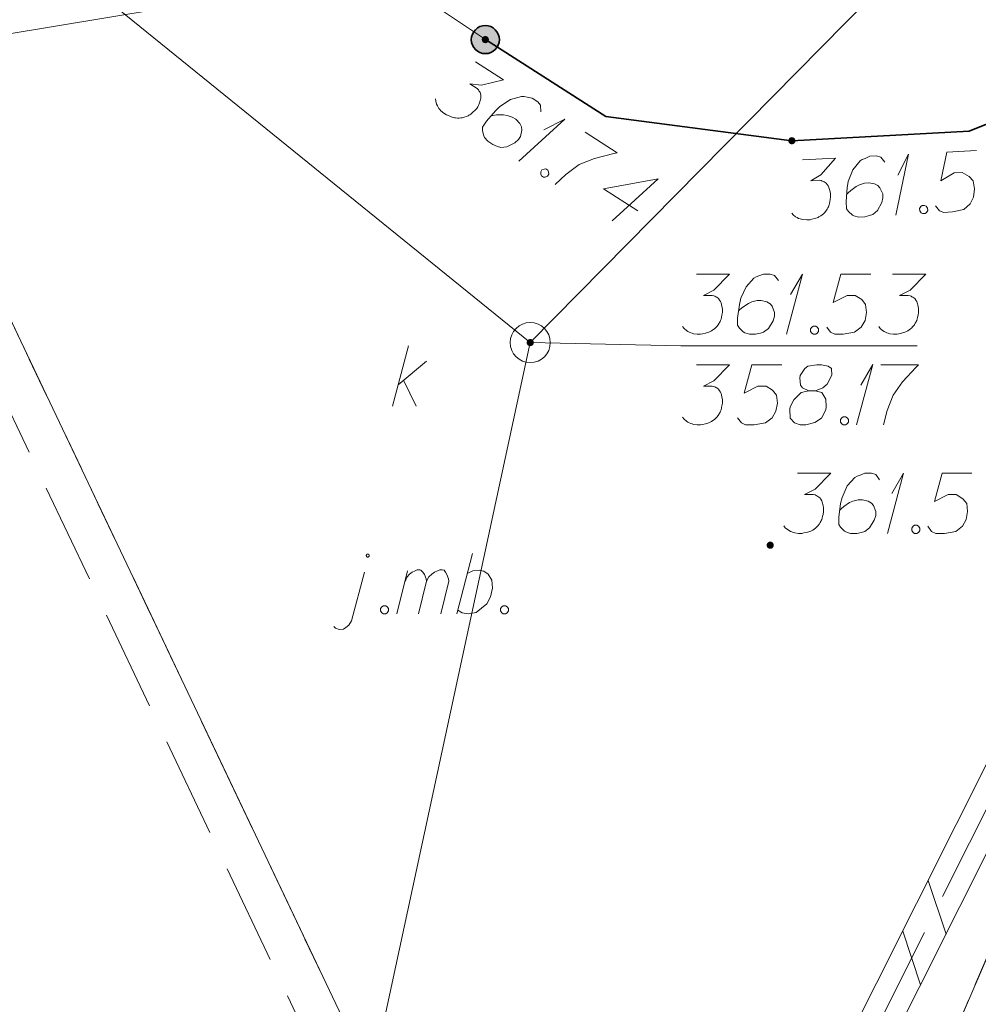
# Model space of a CAD drawing. Header units: metres. Extents: x 5555129 to 5556676, y 5635595 to 5636517.
# Tile 166 of 256: x 5555519 to 5555531, y 5636416 to 5636428. Entities that reach past the tile are written whole.
import ezdxf

# ---------------------------------------------------------------- set-up
doc = ezdxf.new("R2010")
doc.units = ezdxf.units.M
doc.header["$MEASUREMENT"] = 0
for name, pattern in [('05-linia 2.5 1', [1.75, 1.25, -0.5]), ('L_0_06', [2, 1.5, -0.5]), ('PRZER1-1', [2, 1, -1]), ('PRZER3-1', [4, 3, -1])]:
    doc.linetypes.add(name, pattern=pattern)
for name, color, linetype, lineweight in [('#digitalizacja', 7, 'Continuous', 18), ('#skartowane', 7, 'Continuous', 18), ('#ZUDP', 7, 'Continuous', 18)]:
    doc.layers.add(name, color=color, linetype=linetype, lineweight=lineweight)
for name, color, linetype, lineweight, true_color in [('GESDZI', 7, 'Continuous', 18, 0x0a0909), ('GESKKL', 7, 'PRZER3-1', 18, 0x008000), ('GESUZY', 7, 'PRZER1-1', 18, 0x008000)]:
    doc.layers.add(name, color=color, linetype=linetype, lineweight=lineweight, true_color=true_color)

# ---------------------------------------------------------------- blocks, each defined once
blk = doc.blocks.new('*U261')
at = {"layer": '#skartowane', "color": 7, "linetype": 'ByBlock', "lineweight": 18}
blk.add_line((5555523.374, 5636420.686), (5555523.533, 5636421.295), dxfattribs=at)
at = {"layer": '#skartowane', "color": 7, "linetype": 'ByBlock', "lineweight": 18, "flags": 128}
for points in [[(5555523.593, 5636421.501), (5555523.593, 5636421.503), (5555523.593, 5636421.505), (5555523.593, 5636421.507), (5555523.592, 5636421.509), (5555523.591, 5636421.511), (5555523.59, 5636421.512), (5555523.589, 5636421.514), (5555523.587, 5636421.515), (5555523.586, 5636421.516), (5555523.584, 5636421.517), (5555523.582, 5636421.518), (5555523.581, 5636421.519), (5555523.579, 5636421.52), (5555523.577, 5636421.52), (5555523.575, 5636421.52), (5555523.573, 5636421.52), (5555523.571, 5636421.52), (5555523.569, 5636421.519), (5555523.567, 5636421.518), (5555523.565, 5636421.517), (5555523.564, 5636421.516), (5555523.562, 5636421.515), (5555523.561, 5636421.514), (5555523.56, 5636421.512), (5555523.559, 5636421.511), (5555523.558, 5636421.509), (5555523.557, 5636421.507), (5555523.556, 5636421.505), (5555523.556, 5636421.503), (5555523.556, 5636421.501), (5555523.556, 5636421.499), (5555523.556, 5636421.497), (5555523.557, 5636421.496), (5555523.558, 5636421.494), (5555523.559, 5636421.492), (5555523.56, 5636421.49), (5555523.561, 5636421.489), (5555523.562, 5636421.487), (5555523.564, 5636421.486), (5555523.565, 5636421.485), (5555523.567, 5636421.484), (5555523.569, 5636421.484), (5555523.571, 5636421.483), (5555523.573, 5636421.483), (5555523.575, 5636421.483), (5555523.577, 5636421.483), (5555523.579, 5636421.483), (5555523.581, 5636421.484), (5555523.582, 5636421.484), (5555523.584, 5636421.485), (5555523.586, 5636421.486), (5555523.587, 5636421.487), (5555523.589, 5636421.489), (5555523.59, 5636421.49), (5555523.591, 5636421.492), (5555523.592, 5636421.494), (5555523.593, 5636421.496), (5555523.593, 5636421.497), (5555523.593, 5636421.499), (5555523.593, 5636421.501)], [(5555523.15, 5636420.616), (5555523.173, 5636420.598), (5555523.22, 5636420.58), (5555523.274, 5636420.586), (5555523.303, 5636420.604), (5555523.339, 5636420.633), (5555523.374, 5636420.686)]]:
    blk.add_lwpolyline(points, dxfattribs=at)
blk = doc.blocks.new('*U262')
at = {"layer": '#skartowane', "color": 7, "linetype": 'ByBlock', "lineweight": 18}
for p, q in [((5555523.935, 5636420.775), (5555524.071, 5636421.312)), ((5555524.207, 5636420.775), (5555524.307, 5636421.183))]:
    blk.add_line(p, q, dxfattribs=at)
at = {"layer": '#skartowane', "color": 7, "linetype": 'ByBlock', "lineweight": 18, "flags": 128}
blk.add_lwpolyline([(5555524.035, 5636421.171), (5555524.065, 5636421.236), (5555524.094, 5636421.271), (5555524.13, 5636421.295), (5555524.165, 5636421.312), (5555524.189, 5636421.324), (5555524.224, 5636421.324), (5555524.236, 5636421.318), (5555524.26, 5636421.295), (5555524.283, 5636421.265), (5555524.301, 5636421.212), (5555524.307, 5636421.183), (5555524.336, 5636421.236), (5555524.372, 5636421.271), (5555524.407, 5636421.295), (5555524.443, 5636421.312), (5555524.472, 5636421.324), (5555524.502, 5636421.324), (5555524.525, 5636421.318), (5555524.543, 5636421.295), (5555524.561, 5636421.265), (5555524.579, 5636421.212), (5555524.585, 5636421.183), (5555524.484, 5636420.775)], dxfattribs=at)
blk = doc.blocks.new('*U263')
at = {"layer": '#skartowane', "color": 7, "linetype": 'ByBlock', "lineweight": 18}
blk.add_line((5555524.685, 5636420.775), (5555524.88, 5636421.525), dxfattribs=at)
at = {"layer": '#skartowane', "color": 7, "linetype": 'ByBlock', "lineweight": 18, "flags": 128}
blk.add_lwpolyline([(5555524.815, 5636421.277), (5555524.886, 5636421.312), (5555524.963, 5636421.318), (5555525.022, 5636421.306), (5555525.075, 5636421.271), (5555525.122, 5636421.194), (5555525.128, 5636421.094), (5555525.104, 5636420.988), (5555525.057, 5636420.899), (5555524.927, 5636420.793), (5555524.827, 5636420.775), (5555524.75, 5636420.787), (5555524.697, 5636420.822)], dxfattribs=at)
blk = doc.blocks.new('*U281')
at = {"layer": '#skartowane', "color": 7, "linetype": 'ByBlock', "lineweight": 18}
for q in [(5555530.053, 5636421.778), (5555530.106, 5636422.274)]:
    blk.add_line((5555530.253, 5636422.528), q, dxfattribs=at)
blk = doc.blocks.new('*U297')
at = {"layer": '#skartowane', "color": 7, "linetype": 'ByBlock', "lineweight": 18}
for q in [(5555530.154, 5636425.744), (5555530.18, 5636426.242)]:
    blk.add_line((5555530.314, 5636426.504), q, dxfattribs=at)
blk = doc.blocks.new('*U1591')
at = {"layer": '#digitalizacja', "color": 36, "linetype": 'ByBlock', "lineweight": 18, "true_color": 0x803300}
for p, q in [((5555523.881, 5636423.364), (5555524.082, 5636424.114)), ((5555523.952, 5636423.629), (5555524.306, 5636423.925)), ((5555524.022, 5636423.688), (5555524.176, 5636423.364))]:
    blk.add_line(p, q, dxfattribs=at)
blk = doc.blocks.new('*U1592')
at = {"layer": '#digitalizacja', "color": 36, "linetype": 'ByBlock', "lineweight": 18, "true_color": 0x803300}
for q in [(5555528.792, 5636424.259), (5555528.845, 5636424.755)]:
    blk.add_line((5555528.993, 5636425.009), q, dxfattribs=at)
blk = doc.blocks.new('*U1593')
at = {"layer": '#digitalizacja', "color": 36, "linetype": 'ByBlock', "lineweight": 18, "true_color": 0x803300}
for q in [(5555529.666, 5636423.13), (5555529.719, 5636423.626)]:
    blk.add_line((5555529.867, 5636423.88), q, dxfattribs=at)
blk = doc.blocks.new('*U1679')
at = {"layer": '#skartowane', "color": 7, "linetype": 'ByBlock', "lineweight": 18}
for q in [(5555525.457, 5636426.415), (5555525.769, 5636426.804)]:
    blk.add_line((5555526.031, 5636426.938), q, dxfattribs=at)

msp = doc.modelspace()

# ---------------------------------------------------------------- hatches: boundary and pattern name
at = {"layer": '#digitalizacja', "linetype": 'Continuous', "lineweight": 18}
h = msp.add_hatch(color=7, dxfattribs=at)
edge = h.paths.add_edge_path()
edge.add_arc((5555525.59974, 5636424.15496), 0.045, 0, 360)
at = {"layer": '#skartowane', "linetype": 'Continuous', "lineweight": 35}
h = msp.add_hatch(color=7, dxfattribs=at)
edge = h.paths.add_edge_path()
edge.add_arc((5555525.04, 5636427.93), 0.175, 0, 360)
at = {"layer": '#skartowane', "linetype": 'Continuous', "lineweight": 18}
h = msp.add_hatch(color=7, dxfattribs=at)
edge = h.paths.add_edge_path()
edge.add_arc((5555525.04, 5636427.93), 0.045, 0, 360)
h = msp.add_hatch(color=7, dxfattribs=at)
edge = h.paths.add_edge_path()
edge.add_arc((5555528.86, 5636426.67), 0.045, 0, 360)
h = msp.add_hatch(color=7, dxfattribs=at)
edge = h.paths.add_edge_path()
edge.add_arc((5555528.59, 5636421.63), 0.045, 0, 360)

# ---------------------------------------------------------------- linework, layer by layer
at = {"layer": '#digitalizacja', "color": 36, "linetype": 'Continuous', "lineweight": 18, "true_color": 0x803300}
for p, q in [((5555497.54, 5636446.88), (5555525.59974, 5636424.15496)), ((5555525.59974, 5636424.15496), (5555538.86392, 5636437.6162)), ((5555525.59974, 5636424.15496), (5555518.15075, 5636389.61013))]:
    msp.add_line(p, q, dxfattribs=at)
at = {"layer": '#digitalizacja', "color": 5, "linetype": 'Continuous', "lineweight": 18, "flags": 128}
msp.add_lwpolyline([(5555526.3266, 5636438.27639), (5555521.63803, 5636428.42551), (5555519.00502, 5636427.98379), (5555517.8383, 5636428.63059), (5555496.92118, 5636445.97439)], dxfattribs=at)
at = {"layer": '#digitalizacja', "color": 36, "linetype": 'Continuous', "lineweight": 18, "true_color": 0x803300, "flags": 128}
for points in [[(5555527.66998, 5636425.0093), (5555528.08334, 5636425.0093), (5555527.88842, 5636424.80853), (5555527.75851, 5636424.74353), (5555527.8648, 5636424.74353), (5555527.88842, 5636424.73767), (5555527.90023, 5636424.73172), (5555527.91204, 5636424.72586), (5555527.92385, 5636424.71991), (5555527.94747, 5636424.70224), (5555527.95928, 5636424.68448), (5555527.97109, 5636424.66681), (5555527.97705, 5636424.64904), (5555527.98886, 5636424.60775), (5555527.99472, 5636424.57232), (5555527.99472, 5636424.55456), (5555527.99472, 5636424.53094), (5555527.98886, 5636424.49551), (5555527.98291, 5636424.47189), (5555527.97705, 5636424.44827), (5555527.97109, 5636424.4306), (5555527.96524, 5636424.41879), (5555527.95928, 5636424.40698), (5555527.95343, 5636424.39517), (5555527.94161, 5636424.37741), (5555527.92385, 5636424.35379), (5555527.90618, 5636424.33612), (5555527.89437, 5636424.32431), (5555527.87661, 5636424.3125), (5555527.85894, 5636424.30069), (5555527.83532, 5636424.28888), (5555527.82351, 5636424.28293), (5555527.78213, 5636424.27112), (5555527.7467, 5636424.26526), (5555527.72308, 5636424.2593), (5555527.68179, 5636424.2593), (5555527.63455, 5636424.26526), (5555527.61679, 5636424.27112), (5555527.59912, 5636424.27707), (5555527.58135, 5636424.28293), (5555527.56369, 5636424.29474), (5555527.54592, 5636424.30655), (5555527.51644, 5636424.33017), (5555527.49868, 5636424.35379)], [(5555528.69152, 5636424.92663), (5555528.64428, 5636424.99154), (5555528.59118, 5636425.0093), (5555528.50851, 5636425.0093), (5555528.44946, 5636424.98568), (5555528.41403, 5636424.97387), (5555528.38446, 5636424.95611), (5555528.28997, 5636424.84982), (5555528.22506, 5636424.7081), (5555528.2073, 5636424.63138), (5555528.18368, 5636424.46008), (5555528.18368, 5636424.37155), (5555528.2073, 5636424.33612), (5555528.25454, 5636424.28888), (5555528.2723, 5636424.27707), (5555528.33135, 5636424.2593), (5555528.40808, 5636424.2593), (5555528.46713, 5636424.27112), (5555528.50851, 5636424.28293), (5555528.56756, 5636424.33017), (5555528.62661, 5636424.42465), (5555528.64428, 5636424.4837), (5555528.64428, 5636424.53094), (5555528.6148, 5636424.60775), (5555528.59118, 5636424.63723), (5555528.5498, 5636424.66086), (5555528.47894, 5636424.67862), (5555528.42584, 5636424.67862), (5555528.36083, 5636424.66086), (5555528.31954, 5636424.64319), (5555528.24868, 5636424.59594), (5555528.21325, 5636424.56637), (5555528.19549, 5636424.5487)], [(5555529.84298, 5636425.0093), (5555529.47091, 5636425.0093), (5555529.37643, 5636424.655), (5555529.54772, 5636424.74353), (5555529.64807, 5636424.74353), (5555529.73074, 5636424.69043), (5555529.77798, 5636424.63138), (5555529.78979, 5636424.53094), (5555529.77212, 5636424.4306), (5555529.72488, 5636424.34793), (5555529.64221, 5636424.28293), (5555529.50048, 5636424.2593), (5555529.39419, 5636424.2593), (5555529.341, 5636424.28293), (5555529.29376, 5636424.34793)], [(5555530.11462, 5636425.0093), (5555530.52798, 5636425.0093), (5555530.33306, 5636424.80853), (5555530.20315, 5636424.74353), (5555530.30944, 5636424.74353), (5555530.33306, 5636424.73767), (5555530.34487, 5636424.73172), (5555530.35668, 5636424.72586), (5555530.36849, 5636424.71991), (5555530.39212, 5636424.70224), (5555530.40393, 5636424.68448), (5555530.41574, 5636424.66681), (5555530.42169, 5636424.64904), (5555530.4335, 5636424.60775), (5555530.43936, 5636424.57232), (5555530.43936, 5636424.55456), (5555530.43936, 5636424.53094), (5555530.4335, 5636424.49551), (5555530.42755, 5636424.47189), (5555530.42169, 5636424.44827), (5555530.41574, 5636424.4306), (5555530.40988, 5636424.41879), (5555530.40393, 5636424.40698), (5555530.39807, 5636424.39517), (5555530.38626, 5636424.37741), (5555530.36849, 5636424.35379), (5555530.35083, 5636424.33612), (5555530.33901, 5636424.32431), (5555530.32125, 5636424.3125), (5555530.30358, 5636424.30069), (5555530.27996, 5636424.28888), (5555530.26815, 5636424.28293), (5555530.22677, 5636424.27112), (5555530.19134, 5636424.26526), (5555530.16772, 5636424.2593), (5555530.12643, 5636424.2593), (5555530.07919, 5636424.26526), (5555530.06143, 5636424.27112), (5555530.04376, 5636424.27707), (5555530.026, 5636424.28293), (5555530.00833, 5636424.29474), (5555529.99057, 5636424.30655), (5555529.96109, 5636424.33017), (5555529.94332, 5636424.35379)], [(5555529.12841, 5636424.35974), (5555529.15798, 5636424.35974), (5555529.17565, 5636424.34793), (5555529.19342, 5636424.32431), (5555529.19342, 5636424.29474), (5555529.17565, 5636424.27112), (5555529.15798, 5636424.2593), (5555529.12841, 5636424.2593), (5555529.11074, 5636424.27112), (5555529.09298, 5636424.29474), (5555529.09298, 5636424.32431), (5555529.11074, 5636424.34793), (5555529.12841, 5636424.35974)], [(5555527.66998, 5636423.87966), (5555528.08334, 5636423.87966), (5555527.88842, 5636423.67888), (5555527.75851, 5636423.61388), (5555527.8648, 5636423.61388), (5555527.88842, 5636423.60802), (5555527.90023, 5636423.60207), (5555527.91204, 5636423.59621), (5555527.92385, 5636423.59026), (5555527.94747, 5636423.57259), (5555527.95928, 5636423.55483), (5555527.97109, 5636423.53716), (5555527.97705, 5636423.5194), (5555527.98886, 5636423.47811), (5555527.99472, 5636423.44267), (5555527.99472, 5636423.42491), (5555527.99472, 5636423.40129), (5555527.98886, 5636423.36586), (5555527.98291, 5636423.34224), (5555527.97705, 5636423.31862), (5555527.97109, 5636423.30095), (5555527.96524, 5636423.28914), (5555527.95928, 5636423.27733), (5555527.95343, 5636423.26552), (5555527.94161, 5636423.24776), (5555527.92385, 5636423.22414), (5555527.90618, 5636423.20647), (5555527.89437, 5636423.19466), (5555527.87661, 5636423.18285), (5555527.85894, 5636423.17104), (5555527.83532, 5636423.15923), (5555527.82351, 5636423.15328), (5555527.78213, 5636423.14147), (5555527.7467, 5636423.13561), (5555527.72308, 5636423.12966), (5555527.68179, 5636423.12966), (5555527.63455, 5636423.13561), (5555527.61679, 5636423.14147), (5555527.59912, 5636423.14742), (5555527.58135, 5636423.15328), (5555527.56369, 5636423.16509), (5555527.54592, 5636423.1769), (5555527.51644, 5636423.20052), (5555527.49868, 5636423.22414)], [(5555528.73291, 5636423.87966), (5555528.36083, 5636423.87966), (5555528.26635, 5636423.52535), (5555528.43765, 5636423.61388), (5555528.53799, 5636423.61388), (5555528.62066, 5636423.56078), (5555528.6679, 5636423.50173), (5555528.67971, 5636423.40129), (5555528.66204, 5636423.30095), (5555528.6148, 5636423.21828), (5555528.53213, 5636423.15328), (5555528.39041, 5636423.12966), (5555528.28411, 5636423.12966), (5555528.23092, 5636423.15328), (5555528.18368, 5636423.21828)], [(5555529.06945, 5636423.55483), (5555529.15213, 5636423.55483), (5555529.17575, 5636423.56078), (5555529.24661, 5636423.59026), (5555529.2998, 5636423.6375), (5555529.35885, 5636423.74974), (5555529.3529, 5636423.83241), (5555529.31161, 5636423.86189), (5555529.22894, 5636423.87966), (5555529.16989, 5636423.87966), (5555529.05764, 5636423.86189), (5555529.02221, 5636423.83241), (5555528.96316, 5636423.74379), (5555528.9573, 5636423.71431), (5555528.96911, 5636423.62569), (5555528.99273, 5636423.59026), (5555529.06945, 5636423.55483), (5555528.97497, 5636423.53121), (5555528.88644, 5636423.44267), (5555528.8392, 5636423.35405), (5555528.83325, 5636423.32457), (5555528.8392, 5636423.21233), (5555528.8923, 5636423.15328), (5555528.96316, 5636423.12966), (5555529.03402, 5636423.12966), (5555529.14627, 5636423.15923), (5555529.22894, 5636423.21233), (5555529.28204, 5636423.31862), (5555529.28799, 5636423.35405), (5555529.28204, 5636423.44853), (5555529.2348, 5636423.53121), (5555529.15213, 5636423.55483)], [(5555529.96694, 5636423.87966), (5555530.43936, 5636423.87966), (5555530.40988, 5636423.85008), (5555530.23858, 5636423.66707), (5555530.12048, 5636423.50173), (5555530.04962, 5636423.30681), (5555530.00238, 5636423.12966)], [(5555529.50048, 5636423.23009), (5555529.53005, 5636423.23009), (5555529.54772, 5636423.21828), (5555529.56549, 5636423.19466), (5555529.56549, 5636423.16509), (5555529.54772, 5636423.14147), (5555529.53005, 5636423.12966), (5555529.50048, 5636423.12966), (5555529.48281, 5636423.14147), (5555529.46505, 5636423.16509), (5555529.46505, 5636423.19466), (5555529.48281, 5636423.21828), (5555529.50048, 5636423.23009)]]:
    msp.add_lwpolyline(points, dxfattribs=at)
at = {"layer": '#digitalizacja', "color": 7, "linetype": 'Continuous', "lineweight": 18, "flags": 128}
msp.add_lwpolyline([(5555530.42243, 5636424.11641), (5555527.47808, 5636424.11641), (5555525.59974, 5636424.15496)], dxfattribs=at)
at = {"layer": '#digitalizacja', "color": 36, "linetype": 'Continuous', "lineweight": 18, "true_color": 0x803300}
msp.add_circle((5555525.59974, 5636424.15496), 0.25, dxfattribs=at)
at = {"layer": '#skartowane', "color": 7, "linetype": 'Continuous', "lineweight": 18}
for p, q in [((5555521.33, 5636430.42), (5555525.04, 5636427.93)), ((5555530.5594, 5636417.45407), (5555530.78191, 5636416.78289)), ((5555530.24214, 5636416.82215), (5555530.46464, 5636416.15096))]:
    msp.add_line(p, q, dxfattribs=at)
at = {"layer": '#skartowane', "color": 7, "linetype": 'L_0_06', "lineweight": 18, "flags": 128}
msp.add_lwpolyline([(5555523.62, 5636400.34), (5555522.93, 5636399.83), (5555521.94, 5636396.63), (5555519.13, 5636396.98), (5555520.4, 5636407.92), (5555519.76, 5636408.76), (5555518.17, 5636415.97), (5555516.69, 5636419.92), (5555513.22, 5636426.28), (5555507.7, 5636431.28), (5555495.03, 5636442.55), (5555497.55, 5636445.67), (5555510.37, 5636434.83), (5555515.51, 5636430.51), (5555517.4, 5636429.99), (5555519.91, 5636429.73), (5555521.33, 5636430.42), (5555525.04, 5636427.93), (5555526.54, 5636426.97), (5555528.86, 5636426.67), (5555531.07, 5636426.79), (5555533.23, 5636427.66), (5555535.2, 5636426.14), (5555526.67, 5636409.15), (5555526.12, 5636407.57), (5555526.26, 5636407.12), (5555523.62, 5636400.34)], close=True, dxfattribs=at)
at = {"layer": '#skartowane', "color": 7, "linetype": 'Continuous', "lineweight": 35, "flags": 128}
msp.add_lwpolyline([(5555533.23, 5636427.66), (5555531.07, 5636426.79), (5555528.86, 5636426.67), (5555526.54, 5636426.97), (5555525.04, 5636427.93)], dxfattribs=at)
at = {"layer": '#skartowane', "color": 7, "linetype": 'Continuous', "lineweight": 18, "flags": 128}
for points in [[(5555526.49871, 5636407.19427), (5555526.38319, 5636407.56561), (5555526.90074, 5636409.05241), (5555535.5159, 5636426.21203), (5555533.38272, 5636427.85793)], [(5555524.9165, 5636427.6512), (5555525.26466, 5636427.42837), (5555524.99226, 5636427.36434), (5555524.84779, 5636427.37962), (5555524.93732, 5636427.32232), (5555524.95406, 5636427.30465), (5555524.9608, 5636427.29327), (5555524.96759, 5636427.28197), (5555524.97433, 5636427.27059), (5555524.9847, 5636427.24298), (5555524.98507, 5636427.22165), (5555524.98549, 5636427.2004), (5555524.98093, 5636427.18223), (5555524.96862, 5636427.14109), (5555524.95446, 5636427.10809), (5555524.94488, 5636427.09313), (5555524.93215, 5636427.07323), (5555524.90812, 5636427.04655), (5555524.89037, 5636427.02986), (5555524.8727, 5636427.01313), (5555524.85816, 5636427.00145), (5555524.84686, 5636426.99466), (5555524.83548, 5636426.98792), (5555524.82418, 5636426.98113), (5555524.80466, 5636426.97254), (5555524.77697, 5636426.96222), (5555524.75256, 5636426.95686), (5555524.73625, 5636426.95328), (5555524.71492, 5636426.95291), (5555524.69367, 5636426.95248), (5555524.66741, 5636426.95527), (5555524.65426, 5636426.95662), (5555524.61303, 5636426.96898), (5555524.58003, 5636426.98315), (5555524.55693, 5636426.99087), (5555524.52215, 5636427.01313), (5555524.48557, 5636427.0436), (5555524.47377, 5636427.05811), (5555524.46209, 5636427.07265), (5555524.45029, 5636427.08716), (5555524.44178, 5636427.10663), (5555524.43318, 5636427.12615), (5555524.42109, 5636427.16194), (5555524.41886, 5636427.19141)], [(5555526.02129, 5636407.04573), (5555525.85681, 5636407.57439), (5555526.43926, 5636409.24759), (5555534.8841, 5636426.06797), (5555533.07728, 5636427.46207)], [(5555525.73235, 5636427.0309), (5555525.72755, 5636427.11103), (5555525.6924, 5636427.15462), (5555525.62277, 5636427.19918), (5555525.5603, 5636427.21112), (5555525.52409, 5636427.22027), (5555525.48961, 5636427.22125), (5555525.35273, 5636427.18266), (5555525.22166, 5636427.09828), (5555525.16534, 5636427.04323), (5555525.05311, 5636426.91169), (5555525.00539, 5636426.83712), (5555525.00618, 5636426.79454), (5555525.02051, 5636426.72929), (5555525.0291, 5636426.70977), (5555525.06926, 5636426.66297), (5555525.13388, 5636426.62162), (5555525.18999, 5636426.59973), (5555525.23121, 5636426.58737), (5555525.30641, 5636426.59533), (5555525.40708, 5636426.64308), (5555525.4538, 5636426.68329), (5555525.47926, 5636426.72308), (5555525.49584, 5636426.80367), (5555525.49183, 5636426.84123), (5555525.46971, 5636426.88344), (5555525.4196, 5636426.93659), (5555525.37488, 5636426.96522), (5555525.31055, 5636426.9853), (5555525.26625, 5636426.99267), (5555525.1811, 5636426.99108), (5555525.13532, 5636426.98527), (5555525.11083, 5636426.97996)], [(5555526.28416, 5636426.77589), (5555526.68206, 5636426.52124), (5555526.64129, 5636426.51222), (5555526.39836, 5636426.45041), (5555526.20975, 5636426.37481), (5555526.045, 5636426.24884), (5555525.90971, 5636426.12509)], [(5555531.16284, 5636426.54968), (5555530.79132, 5636426.52951), (5555530.71619, 5636426.1706), (5555530.88243, 5636426.26829), (5555530.98262, 5636426.27373), (5555531.06805, 5636426.22519), (5555531.11843, 5636426.16878), (5555531.13566, 5636426.06914), (5555531.12346, 5636425.96799), (5555531.08077, 5636425.88287), (5555531.00175, 5636425.81348), (5555530.86151, 5636425.78221), (5555530.75537, 5636425.77645), (5555530.70098, 5636425.79715), (5555530.65028, 5636425.8595)], [(5555528.99303, 5636426.43186), (5555529.40579, 5636426.45428), (5555529.22204, 5636426.24323), (5555529.09585, 5636426.17128), (5555529.20198, 5636426.17704), (5555529.22589, 5636426.17247), (5555529.238, 5636426.16717), (5555529.25011, 5636426.16196), (5555529.26223, 5636426.15666), (5555529.28677, 5636426.14029), (5555529.29953, 5636426.1232), (5555529.31228, 5636426.10619), (5555529.31918, 5636426.08878), (5555529.33322, 5636426.04819), (5555529.34099, 5636426.01313), (5555529.34195, 5636425.9954), (5555529.34323, 5636425.97181), (5555529.3393, 5636425.93611), (5555529.33464, 5636425.91221), (5555529.33007, 5636425.8883), (5555529.32509, 5636425.87034), (5555529.31987, 5636425.85823), (5555529.31457, 5636425.84611), (5555529.30936, 5636425.834), (5555529.29853, 5636425.81562), (5555529.28208, 5636425.79107), (5555529.26539, 5636425.77247), (5555529.25424, 5636425.76004), (5555529.23715, 5636425.74728), (5555529.22014, 5636425.73453), (5555529.1972, 5636425.72146), (5555529.18573, 5636425.71488), (5555529.14505, 5636425.70084), (5555529.10998, 5636425.69307), (5555529.08672, 5636425.68585), (5555529.04549, 5636425.68361), (5555528.998, 5636425.68699), (5555528.97994, 5636425.69188), (5555528.96198, 5636425.69686), (5555528.94393, 5636425.70175), (5555528.92564, 5636425.71258), (5555528.90727, 5636425.72341), (5555528.87655, 5636425.7454), (5555528.85753, 5636425.76802)], [(5555530.01756, 5636426.4047), (5555529.96687, 5636426.46695), (5555529.91288, 5636426.48181), (5555529.83033, 5636426.47733), (5555529.77265, 5636426.45054), (5555529.73791, 5636426.43683), (5555529.70935, 5636426.41749), (5555529.62076, 5636426.30623), (5555529.56363, 5636426.16119), (5555529.55006, 5636426.08362), (5555529.53576, 5636425.9113), (5555529.54056, 5636425.8229), (5555529.56607, 5636425.7888), (5555529.6158, 5636425.74419), (5555529.63417, 5636425.73336), (5555529.6941, 5636425.71883), (5555529.77071, 5636425.72299), (5555529.82904, 5636425.73798), (5555529.86972, 5636425.75202), (5555529.92612, 5636425.80239), (5555529.97996, 5636425.89993), (5555529.9944, 5636425.95986), (5555529.99184, 5636426.00703), (5555529.95824, 5636426.08213), (5555529.93306, 5636426.11029), (5555529.89045, 5636426.13163), (5555529.81873, 5636426.14552), (5555529.76571, 5636426.14264), (5555529.70177, 5636426.12138), (5555529.6615, 5636426.1015), (5555529.5933, 5636426.05049), (5555529.55952, 5636426.01904), (5555529.54275, 5636426.00043)], [(5555525.79474, 5636426.31791), (5555525.81965, 5636426.30197), (5555525.82817, 5636426.2825), (5555525.83039, 5636426.25303), (5555525.81445, 5636426.22812), (5555525.78676, 5636426.2178), (5555525.76551, 5636426.21738), (5555525.7406, 5636426.23332), (5555525.73209, 5636426.25279), (5555525.72986, 5636426.28226), (5555525.7458, 5636426.30717), (5555525.77349, 5636426.31749), (5555525.79474, 5636426.31791)], [(5555526.93966, 5636425.79549), (5555526.51192, 5636426.06925), (5555527.19431, 5636426.19339), (5555526.62092, 5636425.66992)], [(5555530.48454, 5636425.86233), (5555530.51407, 5636425.86393), (5555530.53235, 5636425.8531), (5555530.55137, 5636425.83047), (5555530.55297, 5636425.80094), (5555530.53652, 5636425.7764), (5555530.51952, 5636425.76364), (5555530.48999, 5636425.76204), (5555530.4717, 5636425.77288), (5555530.45269, 5636425.7955), (5555530.45109, 5636425.82503), (5555530.46754, 5636425.84958), (5555530.48454, 5636425.86233)], [(5555528.93069, 5636422.52751), (5555529.34405, 5636422.52751), (5555529.14914, 5636422.32673), (5555529.01922, 5636422.26173), (5555529.12551, 5636422.26173), (5555529.14914, 5636422.25587), (5555529.16095, 5636422.24992), (5555529.17276, 5636422.24406), (5555529.18457, 5636422.23811), (5555529.20819, 5636422.22044), (5555529.22, 5636422.20268), (5555529.23181, 5636422.18501), (5555529.23776, 5636422.16725), (5555529.24957, 5636422.12596), (5555529.25543, 5636422.09053), (5555529.25543, 5636422.07276), (5555529.25543, 5636422.04914), (5555529.24957, 5636422.01371), (5555529.24362, 5636421.99009), (5555529.23776, 5636421.96647), (5555529.23181, 5636421.9488), (5555529.22595, 5636421.93699), (5555529.22, 5636421.92518), (5555529.21414, 5636421.91337), (5555529.20233, 5636421.89561), (5555529.18457, 5636421.87199), (5555529.1669, 5636421.85432), (5555529.15509, 5636421.84251), (5555529.13733, 5636421.8307), (5555529.11966, 5636421.81889), (5555529.09603, 5636421.80708), (5555529.08422, 5636421.80113), (5555529.04284, 5636421.78932), (5555529.00741, 5636421.78346), (5555528.98379, 5636421.77751), (5555528.9425, 5636421.77751), (5555528.89526, 5636421.78346), (5555528.8775, 5636421.78932), (5555528.85983, 5636421.79527), (5555528.84207, 5636421.80113), (5555528.8244, 5636421.81294), (5555528.80664, 5636421.82475), (5555528.77716, 5636421.84837), (5555528.7594, 5636421.87199)], [(5555529.95224, 5636422.44483), (5555529.90499, 5636422.50975), (5555529.85189, 5636422.52751), (5555529.76922, 5636422.52751), (5555529.71017, 5636422.50389), (5555529.67474, 5636422.49208), (5555529.64517, 5636422.47431), (5555529.55069, 5636422.36802), (5555529.48577, 5636422.2263), (5555529.46801, 5636422.14958), (5555529.44439, 5636421.97828), (5555529.44439, 5636421.88975), (5555529.46801, 5636421.85432), (5555529.51525, 5636421.80708), (5555529.53302, 5636421.79527), (5555529.59207, 5636421.77751), (5555529.66879, 5636421.77751), (5555529.72784, 5636421.78932), (5555529.76922, 5636421.80113), (5555529.82827, 5636421.84837), (5555529.88733, 5636421.94285), (5555529.90499, 5636422.0019), (5555529.90499, 5636422.04914), (5555529.87551, 5636422.12596), (5555529.85189, 5636422.15544), (5555529.81051, 5636422.17906), (5555529.73965, 5636422.19682), (5555529.68655, 5636422.19682), (5555529.62155, 5636422.17906), (5555529.58026, 5636422.16139), (5555529.5094, 5636422.11415), (5555529.47396, 5636422.08457), (5555529.4562, 5636422.06691)], [(5555531.10369, 5636422.52751), (5555530.73162, 5636422.52751), (5555530.63714, 5636422.1732), (5555530.80844, 5636422.26173), (5555530.90878, 5636422.26173), (5555530.99145, 5636422.20863), (5555531.03869, 5636422.14958), (5555531.0505, 5636422.04914), (5555531.03283, 5636421.9488), (5555530.98559, 5636421.86613), (5555530.90292, 5636421.80113), (5555530.7612, 5636421.77751), (5555530.6549, 5636421.77751), (5555530.60171, 5636421.80113), (5555530.55447, 5636421.86613)], [(5555530.38913, 5636421.87794), (5555530.4187, 5636421.87794), (5555530.43637, 5636421.86613), (5555530.45413, 5636421.84251), (5555530.45413, 5636421.81294), (5555530.43637, 5636421.78932), (5555530.4187, 5636421.77751), (5555530.38913, 5636421.77751), (5555530.37146, 5636421.78932), (5555530.35369, 5636421.81294), (5555530.35369, 5636421.84251), (5555530.37146, 5636421.86613), (5555530.38913, 5636421.87794)], [(5555523.76959, 5636420.87543), (5555523.79916, 5636420.87543), (5555523.81683, 5636420.86362), (5555523.83459, 5636420.84), (5555523.83459, 5636420.81043), (5555523.81683, 5636420.78681), (5555523.79916, 5636420.775), (5555523.76959, 5636420.775), (5555523.75192, 5636420.78681), (5555523.73416, 5636420.81043), (5555523.73416, 5636420.84), (5555523.75192, 5636420.86362), (5555523.76959, 5636420.87543)], [(5555525.26364, 5636420.87543), (5555525.29321, 5636420.87543), (5555525.31088, 5636420.86362), (5555525.32864, 5636420.84), (5555525.32864, 5636420.81043), (5555525.31088, 5636420.78681), (5555525.29321, 5636420.775), (5555525.26364, 5636420.775), (5555525.24597, 5636420.78681), (5555525.22821, 5636420.81043), (5555525.22821, 5636420.84), (5555525.24597, 5636420.86362), (5555525.26364, 5636420.87543)]]:
    msp.add_lwpolyline(points, dxfattribs=at)
at = {"layer": '#skartowane', "color": 7, "linetype": 'Continuous', "lineweight": 35}
msp.add_circle((5555525.04, 5636427.93), 0.175, dxfattribs=at)
at = {"layer": '#ZUDP', "color": 1, "linetype": '05-linia 2.5 1', "lineweight": 18, "flags": 128}
msp.add_lwpolyline([(5555526.11589, 5636408.56626), (5555512.79601, 5636436.58524), (5555501.37029, 5636446.03036), (5555487.31695, 5636456.38578), (5555467.36664, 5636468.80998)], dxfattribs=at)
at = {"layer": 'GESDZI', "color": 96, "linetype": 'Continuous', "lineweight": 18, "flags": 128}
for points in [[(5555527.3, 5636407.24), (5555513.2, 5636436.9), (5555501.67812, 5636446.42461), (5555487.59784, 5636456.79989), (5555473.05718, 5636465.85519), (5555476.22593, 5636474.14811), (5555479.09526, 5636477.12332), (5555487.89936, 5636483.58049), (5555492.01983, 5636486.87521), (5555494.88588, 5636489.9954), (5555497.91649, 5636495.12106), (5555498.83135, 5636497.82606)], [(5555520.76342, 5636373.68638), (5555523.63744, 5636387.26813), (5555525.52, 5636402.57), (5555527.3, 5636407.24), (5555537.28368, 5636430.39066), (5555545.93678, 5636443.53697), (5555551.45581, 5636451.43465)], [(5555551.45581, 5636451.43465), (5555545.93678, 5636443.53697), (5555537.28368, 5636430.39066), (5555527.3, 5636407.24)]]:
    msp.add_lwpolyline(points, dxfattribs=at)
msp.add_lwpolyline([(5555472.46, 5636456.89), (5555470.67, 5636460.65), (5555473.05718, 5636465.85519), (5555487.59784, 5636456.79989), (5555501.67812, 5636446.42461), (5555513.2, 5636436.9), (5555527.3, 5636407.24), (5555525.52, 5636402.57), (5555521.72, 5636403.58), (5555519.11, 5636408.15), (5555517.98, 5636411.55), (5555516.52, 5636415.95), (5555512.96, 5636426.69), (5555495.36, 5636441.79), (5555487.39, 5636447.84), (5555472.46, 5636456.89)], close=True, dxfattribs=at)
at = {"layer": 'GESKKL', "color": 96, "linetype": 'PRZER3-1', "lineweight": 18, "ltscale": 0.5, "true_color": 0x008000}
msp.add_lwpolyline([(5555551.45581, 5636451.43465), (5555545.93678, 5636443.53697), (5555537.28368, 5636430.39066), (5555527.3, 5636407.24), (5555513.2, 5636436.9), (5555501.67812, 5636446.42461), (5555487.59784, 5636456.79989)], dxfattribs=at)
at = {"layer": 'GESUZY', "color": 96, "linetype": 'PRZER1-1', "lineweight": 18, "ltscale": 0.5, "true_color": 0x008000}
msp.add_lwpolyline([(5555472.46, 5636456.89), (5555487.39, 5636447.84), (5555495.36, 5636441.79), (5555512.96, 5636426.69), (5555516.52, 5636415.95), (5555517.98, 5636411.55), (5555519.11, 5636408.15), (5555521.72, 5636403.58), (5555525.52, 5636402.57), (5555527.3, 5636407.24), (5555513.2, 5636436.9), (5555501.67812, 5636446.42461), (5555487.59784, 5636456.79989), (5555473.05718, 5636465.85519), (5555470.67, 5636460.65), (5555472.46, 5636456.89)], close=True, dxfattribs=at)
for points in [[(5555551.45581, 5636451.43465), (5555545.93678, 5636443.53697), (5555537.28368, 5636430.39066), (5555527.3, 5636407.24), (5555513.2, 5636436.9), (5555501.67812, 5636446.42461), (5555487.59784, 5636456.79989)], [(5555520.76342, 5636373.68638), (5555523.63744, 5636387.26813), (5555525.52, 5636402.57), (5555527.3, 5636407.24), (5555537.28368, 5636430.39066), (5555545.93678, 5636443.53697), (5555551.45581, 5636451.43465)]]:
    msp.add_lwpolyline(points, dxfattribs=at)

# ---------------------------------------------------------------- block references
at = {"layer": '#digitalizacja', "color": 36, "linetype": 'Continuous', "lineweight": 18, "true_color": 0x803300}
for name in ['*U1592', '*U1591', '*U1593']:
    msp.add_blockref(name, (0, 0), dxfattribs=at)
at = {"layer": '#skartowane', "color": 7, "linetype": 'Continuous', "lineweight": 18}
for name in ['*U1679', '*U297', '*U281', '*U261', '*U263', '*U262']:
    msp.add_blockref(name, (0, 0), dxfattribs=at)

doc.saveas('drawing.dxf')
